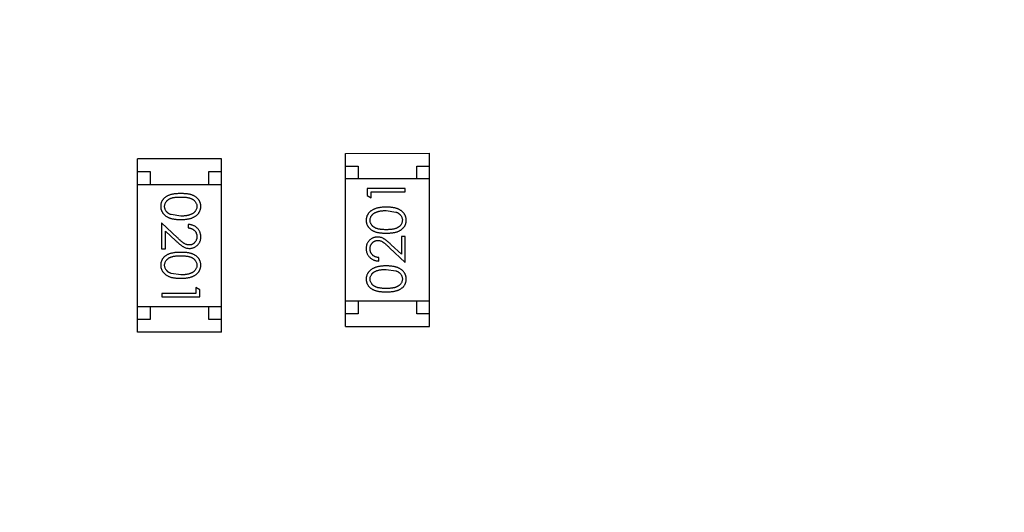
# Model space of a CAD drawing. Header units: millimetres. Extents: x -49 to 165, y -182 to -55.
# Tile 88 of 93: x 137.97 to 141.84, y -121.62 to -119.69. Entities that reach past the tile are written whole.
import ezdxf

# ---------------------------------------------------------------- set-up
doc = ezdxf.new("R2010")
doc.units = ezdxf.units.MM
doc.header["$LTSCALE"] = 1.21
doc.header["$MEASUREMENT"] = 0
doc.header["$PDMODE"] = 3
doc.header["$PDSIZE"] = 0.3125
doc.layers.get('0').update_dxf_attribs({"linetype": 'CONTINUOUS'})
doc.layers.get('DEFPOINTS').update_dxf_attribs({"linetype": 'CONTINUOUS'})
doc.layers.add('Dim', color=3, linetype='CONTINUOUS', lineweight=25)
doc.styles.get("Standard").update_dxf_attribs({"font": 'txt', "width": 0.8})
doc.dimstyles.get("Standard").update_dxf_attribs({"dimtxt": 0.15625, "dimasz": 0.1875, "dimexe": 0.125, "dimexo": 0.0625, "dimgap": 0.09, "dimtad": 0, "dimtih": 1, "dimtoh": 1, "dimzin": 4, "dimdsep": 46, "dimtxsty": 'Standard', "dimblk": '_FILLED', "dimblk1": '_FILLED', "dimblk2": '_FILLED', "dimcen": 0.09, "dimazin": 1, "dimtp": 0.01, "dimtm": 0.01, "dimtfac": 1, "dimtofl": 0, "dimtmove": 0, "dimatfit": 3, "dimldrblk": '_FILLED', "dimfxl": 1, "dimtolj": 1, "dimtzin": 4, "dimarcsym": 0})

# ---------------------------------------------------------------- blocks, each defined once
blk = doc.blocks.new('_FILLED')
at = {"color": 0, "linetype": 'ByBlock'}
blk.add_solid([(0, 0), (-1, 0.1667), (-1, -0.1667)], dxfattribs=at)
blk = doc.blocks.new('*D79')
at = {"layer": 'DEFPOINTS', "color": 0}
for p in [(103.9882, -113.9099), (95.9455, -118.3888), (95.7094, -126.5744), (123.0081, -126.5744), (150.6978, -126.5744)]:
    blk.add_point(p, dxfattribs=at)
at = {"layer": 'Dim', "color": 0, "lineweight": -2}
for p, q in [((103.9361, -113.8752), (99.3703, -110.835)), ((95.6469, -126.5744), (94.6096, -126.5744))]:
    blk.add_line(p, q, dxfattribs=at)
for start, end in [(149.38213, 160.15016), (166.19189, 176.95991)]:
    blk.add_arc((123.0081, -126.5744), 28.2735, start, end, dxfattribs=at)
at = {"layer": 'Dim', "color": 0, "lineweight": -2, "xscale": 1.5, "yscale": 1.5, "zscale": 1.5}
for p, rotation in [((99.4744, -110.9043), 57.86208909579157), ((94.7346, -126.5744), 268.4799565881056)]:
    blk.add_blockref('_FILLED', p, dxfattribs=dict(at, rotation=rotation))
at = {"layer": 'Dim', "color": 0, "insert": (95.9455, -118.3888), "char_height": 1.5, "attachment_point": 5, "rotation": 73.171}
blk.add_mtext('\\A1;34%%d', dxfattribs=at)
blk = doc.blocks.new('*D83')
at = {"layer": 'DEFPOINTS', "color": 0}
for p in [(138.0081, -110.0744), (149.9381, -126.5744), (150.6978, -126.5744)]:
    blk.add_point(p, dxfattribs=at)
at = {"layer": 'Dim', "color": 0, "lineweight": -2}
for p, q in [((138.0706, -110.0744), (150.0631, -110.0744)), ((149.9381, -111.5744), (149.9381, -116.1344)), ((149.9381, -125.0744), (149.9381, -120.5144)), ((150.6353, -126.5744), (149.8131, -126.5744))]:
    blk.add_line(p, q, dxfattribs=at)
at = {"layer": 'Dim', "color": 0, "lineweight": -2, "xscale": 1.5, "yscale": 1.5, "zscale": 1.5}
for p, rotation in [((149.9381, -110.0744), 90), ((149.9381, -126.5744), 270)]:
    blk.add_blockref('_FILLED', p, dxfattribs=dict(at, rotation=rotation))
at = {"layer": 'Dim', "color": 0, "insert": (149.9381, -118.3244), "char_height": 1.5, "attachment_point": 5, "rotation": 90, "line_spacing_factor": 1.5}
blk.add_mtext('\\A1;16.50', dxfattribs=at)

msp = doc.modelspace()

# ---------------------------------------------------------------- linework, layer by layer
at = {"color": 6, "linetype": 'Continuous'}
for p, q in [((138.7637, -120.2326), (138.4337, -120.2326)), ((138.4338, -120.9126), (138.4337, -120.2326)), ((138.7638, -120.9126), (138.7637, -120.2326)), ((139.2513, -120.2107), (139.5813, -120.2106)), ((139.2514, -120.8907), (139.2513, -120.2107)), ((139.5814, -120.8906), (139.5813, -120.2106)), ((139.2513, -120.2607), (139.3013, -120.2607)), ((139.3013, -120.2607), (139.3013, -120.3107)), ((139.5313, -120.2607), (139.5813, -120.2606)), ((139.5313, -120.3107), (139.5313, -120.2607)), ((138.4337, -120.2826), (138.4837, -120.2826)), ((138.4837, -120.2826), (138.4837, -120.3326)), ((138.7137, -120.2826), (138.7637, -120.2826)), ((138.7137, -120.3326), (138.7137, -120.2826)), ((139.5813, -120.3106), (139.2513, -120.3107)), ((138.4337, -120.3326), (138.7637, -120.3326)), ((139.4861, -120.3488), (139.3361, -120.3489)), ((139.3361, -120.3489), (139.3361, -120.3766)), ((139.4861, -120.3623), (139.4861, -120.3488)), ((139.3361, -120.3766), (139.3514, -120.3854)), ((139.3514, -120.3623), (139.4861, -120.3623)), ((139.3514, -120.3854), (139.3514, -120.3623)), ((138.604, -120.4571), (138.5663, -120.4514)), ((139.4111, -120.4354), (139.4488, -120.4411)), ((138.529, -120.484), (138.529, -120.5859)), ((138.5911, -120.5422), (138.529, -120.484)), ((138.6329, -120.4898), (138.6329, -120.5032)), ((138.5444, -120.5859), (138.5444, -120.5161)), ((138.5444, -120.5161), (138.5845, -120.5537)), ((139.4861, -120.5373), (139.4707, -120.5373)), ((139.4707, -120.5373), (139.4707, -120.6071)), ((139.4861, -120.6392), (139.4861, -120.5373)), ((139.424, -120.5811), (139.4861, -120.6392)), ((139.4707, -120.6071), (139.4306, -120.5696)), ((138.529, -120.5859), (138.5444, -120.5859)), ((139.3822, -120.6335), (139.3822, -120.62)), ((138.604, -120.6879), (138.5663, -120.6822)), ((139.4111, -120.6662), (139.4488, -120.6718)), ((138.6637, -120.7609), (138.5291, -120.7609)), ((138.5291, -120.7609), (138.5291, -120.7744)), ((138.5291, -120.7744), (138.6791, -120.7744)), ((138.6791, -120.7467), (138.6637, -120.7379)), ((138.6637, -120.7379), (138.6637, -120.7609)), ((138.6791, -120.7744), (138.6791, -120.7467)), ((138.4338, -120.8126), (138.7638, -120.8126)), ((138.4838, -120.8126), (138.4838, -120.8626)), ((138.7138, -120.8626), (138.7138, -120.8126)), ((139.5814, -120.7906), (139.2514, -120.7907)), ((139.3014, -120.7907), (139.3014, -120.8407)), ((139.5314, -120.8407), (139.5314, -120.7907)), ((139.3014, -120.8407), (139.2514, -120.8407)), ((139.5814, -120.8406), (139.5314, -120.8407)), ((138.4838, -120.8626), (138.4338, -120.8626)), ((138.7638, -120.8626), (138.7138, -120.8626)), ((139.2514, -120.8907), (139.5814, -120.8906)), ((138.7638, -120.9126), (138.4338, -120.9126))]:
    msp.add_line(p, q, dxfattribs=at)
at = {"color": 7, "linetype": 'Continuous'}
msp.add_arc((123.0081, -126.5744), 24.48, 100.97933, 79.01595, dxfattribs=at)
at = {"color": 6, "linetype": 'Continuous'}
for points, knots in [([(138.604, -120.3686), (138.6016, -120.3686), (138.5969, -120.3687), (138.5902, -120.369), (138.5838, -120.3695), (138.5779, -120.3702), (138.5723, -120.3711), (138.5672, -120.3721), (138.5625, -120.3735), (138.5581, -120.375), (138.5541, -120.3767), (138.5504, -120.3785), (138.5469, -120.3806), (138.5437, -120.3827), (138.5408, -120.385), (138.538, -120.3875), (138.5356, -120.3902), (138.5334, -120.393), (138.5315, -120.3959), (138.5298, -120.3989), (138.5283, -120.402), (138.5272, -120.4052), (138.5263, -120.4085), (138.5256, -120.4118), (138.5252, -120.4153), (138.5252, -120.4176), (138.5252, -120.4188)], [0, 0, 0, 0, 0.068113, 0.132564, 0.193427, 0.250218, 0.303569, 0.353576, 0.400235, 0.443586, 0.484619, 0.524292, 0.56238, 0.599049, 0.63494, 0.669782, 0.704009, 0.737842, 0.771098, 0.803896, 0.836415, 0.868639, 0.900715, 0.933378, 0.966213, 1, 1, 1, 1]), ([(138.5406, -120.4192), (138.5406, -120.4176), (138.5408, -120.4143), (138.5421, -120.4094), (138.5442, -120.4047), (138.5466, -120.4009), (138.5489, -120.3981), (138.5508, -120.396), (138.5529, -120.3941), (138.5553, -120.3923), (138.5578, -120.3907), (138.5605, -120.3892), (138.5634, -120.3879), (138.5665, -120.3866), (138.5699, -120.3855), (138.5737, -120.3846), (138.5778, -120.3839), (138.5823, -120.3832), (138.5872, -120.3827), (138.5925, -120.3824), (138.5981, -120.3821), (138.602, -120.3821), (138.604, -120.3821)], [0, 0, 0, 0, 0.060034, 0.120278, 0.182348, 0.247919, 0.281641, 0.315701, 0.350322, 0.385703, 0.421819, 0.459196, 0.497866, 0.538301, 0.58121, 0.628183, 0.679403, 0.734699, 0.794074, 0.858416, 0.927049, 1, 1, 1, 1]), ([(138.6829, -120.4188), (138.6829, -120.4176), (138.6828, -120.4153), (138.6824, -120.4118), (138.6818, -120.4084), (138.6808, -120.4051), (138.6796, -120.4019), (138.6782, -120.3988), (138.6765, -120.3958), (138.6745, -120.3928), (138.6723, -120.39), (138.6699, -120.3873), (138.6671, -120.3849), (138.6642, -120.3826), (138.661, -120.3804), (138.6575, -120.3784), (138.6538, -120.3766), (138.6498, -120.3749), (138.6455, -120.3734), (138.6408, -120.3721), (138.6357, -120.371), (138.6302, -120.3702), (138.6242, -120.3695), (138.6178, -120.369), (138.611, -120.3687), (138.6064, -120.3686), (138.604, -120.3686)], [0, 0, 0, 0, 0.033742, 0.066533, 0.099153, 0.13154, 0.164087, 0.196563, 0.229707, 0.263315, 0.297504, 0.331686, 0.366482, 0.4021, 0.438958, 0.476748, 0.515985, 0.556589, 0.599519, 0.645765, 0.695487, 0.748721, 0.805687, 0.866754, 0.931405, 1, 1, 1, 1]), ([(138.604, -120.3821), (138.606, -120.3821), (138.6099, -120.3821), (138.6156, -120.3824), (138.6209, -120.3827), (138.6258, -120.3832), (138.6303, -120.3838), (138.6345, -120.3847), (138.6382, -120.3856), (138.6416, -120.3867), (138.6447, -120.3879), (138.6476, -120.3893), (138.6503, -120.3907), (138.6528, -120.3924), (138.6552, -120.3941), (138.6573, -120.396), (138.6593, -120.398), (138.6615, -120.4009), (138.6639, -120.4046), (138.666, -120.4093), (138.6672, -120.4142), (138.6674, -120.4176), (138.6675, -120.4192)], [0, 0, 0, 0, 0.073302, 0.142286, 0.206253, 0.266017, 0.321612, 0.372532, 0.419497, 0.462398, 0.502825, 0.541489, 0.579034, 0.615143, 0.650298, 0.684912, 0.718701, 0.752189, 0.817245, 0.879117, 0.939613, 1, 1, 1, 1]), ([(138.5252, -120.4188), (138.5252, -120.42), (138.5252, -120.4224), (138.5257, -120.4259), (138.5263, -120.4293), (138.5273, -120.4327), (138.5285, -120.4359), (138.5299, -120.4391), (138.5317, -120.4422), (138.5337, -120.4452), (138.5359, -120.4481), (138.5384, -120.4508), (138.5412, -120.4534), (138.5443, -120.4558), (138.5476, -120.4581), (138.5511, -120.4602), (138.5549, -120.4621), (138.559, -120.4639), (138.5634, -120.4655), (138.5681, -120.4668), (138.5732, -120.468), (138.5787, -120.4689), (138.5845, -120.4696), (138.5907, -120.4702), (138.5972, -120.4705), (138.6017, -120.4705), (138.604, -120.4706)], [0, 0, 0, 0, 0.033824, 0.067298, 0.10028, 0.133019, 0.165736, 0.198792, 0.232372, 0.266409, 0.301016, 0.336196, 0.371972, 0.408574, 0.446394, 0.485225, 0.525372, 0.567224, 0.611081, 0.65775, 0.70702, 0.759235, 0.814484, 0.873227, 0.934937, 1, 1, 1, 1]), ([(138.5663, -120.4514), (138.5653, -120.451), (138.5632, -120.4503), (138.5603, -120.4489), (138.5576, -120.4475), (138.555, -120.4459), (138.5527, -120.4441), (138.5506, -120.4423), (138.5487, -120.4403), (138.5464, -120.4375), (138.5441, -120.4338), (138.5421, -120.4291), (138.5408, -120.4242), (138.5406, -120.4209), (138.5406, -120.4192)], [0, 0, 0, 0, 0.075949, 0.148549, 0.218996, 0.286119, 0.351826, 0.416074, 0.478265, 0.540325, 0.660405, 0.774606, 0.887187, 1, 1, 1, 1]), ([(138.604, -120.4706), (138.6063, -120.4705), (138.6108, -120.4705), (138.6173, -120.4702), (138.6235, -120.4696), (138.6294, -120.4689), (138.6349, -120.4679), (138.64, -120.4668), (138.6447, -120.4654), (138.6492, -120.4638), (138.6532, -120.4619), (138.6571, -120.46), (138.6606, -120.4579), (138.6639, -120.4557), (138.667, -120.4533), (138.6697, -120.4507), (138.6723, -120.448), (138.6745, -120.4451), (138.6765, -120.4421), (138.6782, -120.439), (138.6796, -120.4359), (138.6808, -120.4326), (138.6817, -120.4293), (138.6824, -120.4258), (138.6828, -120.4223), (138.6829, -120.42), (138.6829, -120.4188)], [0, 0, 0, 0, 0.065278, 0.127205, 0.186168, 0.241675, 0.294115, 0.343609, 0.390387, 0.434463, 0.476646, 0.517002, 0.555936, 0.593716, 0.630057, 0.665601, 0.700745, 0.734917, 0.768681, 0.802087, 0.834849, 0.867433, 0.900138, 0.932806, 0.966212, 1, 1, 1, 1]), ([(138.6675, -120.4192), (138.6674, -120.4209), (138.6672, -120.4241), (138.666, -120.429), (138.6638, -120.4337), (138.6615, -120.4374), (138.6592, -120.4403), (138.6572, -120.4423), (138.655, -120.4443), (138.6525, -120.4461), (138.6498, -120.4478), (138.6469, -120.4493), (138.6437, -120.4508), (138.6403, -120.4521), (138.6366, -120.4533), (138.6327, -120.4543), (138.6285, -120.4551), (138.6241, -120.4559), (138.6194, -120.4564), (138.6145, -120.4568), (138.6094, -120.457), (138.6058, -120.4571), (138.604, -120.4571)], [0, 0, 0, 0, 0.059689, 0.119507, 0.181075, 0.246162, 0.279894, 0.314468, 0.350403, 0.387474, 0.426147, 0.466624, 0.508745, 0.553328, 0.600058, 0.649177, 0.700552, 0.754894, 0.811825, 0.871514, 0.934319, 1, 1, 1, 1]), ([(139.4111, -120.4219), (139.4088, -120.422), (139.4043, -120.422), (139.3978, -120.4223), (139.3916, -120.4228), (139.3857, -120.4236), (139.3802, -120.4245), (139.3751, -120.4257), (139.3704, -120.4271), (139.3659, -120.4287), (139.3619, -120.4305), (139.358, -120.4324), (139.3545, -120.4346), (139.3512, -120.4368), (139.3481, -120.4392), (139.3454, -120.4418), (139.3428, -120.4445), (139.3406, -120.4474), (139.3386, -120.4504), (139.3369, -120.4534), (139.3354, -120.4566), (139.3343, -120.4599), (139.3333, -120.4632), (139.3327, -120.4666), (139.3323, -120.4701), (139.3322, -120.4725), (139.3322, -120.4737)], [0, 0, 0, 0, 0.065278, 0.127205, 0.186168, 0.241675, 0.294115, 0.343609, 0.390387, 0.434463, 0.476646, 0.517002, 0.555936, 0.593716, 0.630057, 0.665601, 0.700745, 0.734917, 0.768681, 0.802087, 0.834849, 0.867433, 0.900138, 0.932806, 0.966212, 1, 1, 1, 1]), ([(139.4899, -120.4737), (139.4899, -120.4725), (139.4899, -120.4701), (139.4894, -120.4666), (139.4888, -120.4632), (139.4878, -120.4598), (139.4866, -120.4566), (139.4852, -120.4534), (139.4834, -120.4503), (139.4814, -120.4473), (139.4792, -120.4444), (139.4766, -120.4417), (139.4739, -120.4391), (139.4708, -120.4366), (139.4675, -120.4344), (139.464, -120.4323), (139.4602, -120.4304), (139.4561, -120.4286), (139.4517, -120.427), (139.4469, -120.4257), (139.4419, -120.4245), (139.4364, -120.4235), (139.4306, -120.4228), (139.4244, -120.4223), (139.4179, -120.422), (139.4134, -120.422), (139.4111, -120.4219)], [0, 0, 0, 0, 0.033824, 0.067298, 0.10028, 0.133019, 0.165736, 0.198792, 0.232372, 0.266409, 0.301016, 0.336196, 0.371972, 0.408574, 0.446394, 0.485225, 0.525372, 0.567224, 0.611081, 0.65775, 0.70702, 0.759235, 0.814484, 0.873227, 0.934937, 1, 1, 1, 1]), ([(139.3476, -120.4733), (139.3477, -120.4716), (139.3479, -120.4683), (139.3491, -120.4635), (139.3512, -120.4588), (139.3536, -120.4551), (139.3559, -120.4522), (139.3579, -120.4502), (139.3601, -120.4482), (139.3626, -120.4464), (139.3653, -120.4447), (139.3682, -120.4432), (139.3714, -120.4417), (139.3748, -120.4404), (139.3785, -120.4392), (139.3824, -120.4382), (139.3866, -120.4373), (139.391, -120.4366), (139.3957, -120.4361), (139.4006, -120.4356), (139.4057, -120.4355), (139.4093, -120.4354), (139.4111, -120.4354)], [0, 0, 0, 0, 0.059689, 0.119507, 0.181075, 0.246162, 0.279894, 0.314468, 0.350403, 0.387474, 0.426147, 0.466624, 0.508745, 0.553328, 0.600058, 0.649177, 0.700552, 0.754894, 0.811825, 0.871514, 0.934319, 1, 1, 1, 1]), ([(139.4488, -120.4411), (139.4498, -120.4415), (139.4519, -120.4422), (139.4548, -120.4435), (139.4575, -120.445), (139.46, -120.4466), (139.4624, -120.4484), (139.4645, -120.4502), (139.4664, -120.4522), (139.4687, -120.455), (139.471, -120.4587), (139.473, -120.4634), (139.4743, -120.4683), (139.4745, -120.4716), (139.4745, -120.4732)], [0, 0, 0, 0, 0.075949, 0.148549, 0.218996, 0.286119, 0.351826, 0.416074, 0.478265, 0.540325, 0.660405, 0.774606, 0.887187, 1, 1, 1, 1]), ([(138.6829, -120.5387), (138.6828, -120.537), (138.6828, -120.5337), (138.6821, -120.5289), (138.681, -120.5243), (138.6795, -120.5198), (138.6774, -120.5156), (138.675, -120.5116), (138.6722, -120.5078), (138.6689, -120.5042), (138.6653, -120.501), (138.6614, -120.4981), (138.6572, -120.4957), (138.6528, -120.4936), (138.6482, -120.492), (138.6433, -120.4908), (138.6382, -120.49), (138.6347, -120.4899), (138.6329, -120.4898)], [0, 0, 0, 0, 0.06445, 0.126725, 0.187421, 0.247417, 0.306749, 0.366595, 0.427749, 0.490235, 0.553031, 0.614805, 0.676505, 0.738096, 0.801021, 0.864897, 0.931209, 1, 1, 1, 1]), ([(138.6329, -120.5032), (138.6342, -120.5034), (138.6368, -120.5036), (138.6406, -120.5044), (138.6441, -120.5053), (138.6475, -120.5065), (138.6506, -120.5081), (138.6534, -120.5098), (138.6561, -120.5118), (138.6584, -120.514), (138.6606, -120.5165), (138.6624, -120.5191), (138.664, -120.5219), (138.6653, -120.5248), (138.6663, -120.5279), (138.667, -120.5311), (138.6674, -120.5345), (138.6675, -120.5368), (138.6675, -120.538)], [0, 0, 0, 0, 0.073648, 0.143686, 0.210962, 0.275557, 0.338064, 0.399311, 0.4594, 0.51934, 0.579024, 0.637809, 0.695959, 0.754122, 0.813113, 0.873453, 0.935561, 1, 1, 1, 1]), ([(139.3322, -120.4737), (139.3322, -120.4749), (139.3323, -120.4772), (139.3327, -120.4807), (139.3333, -120.4841), (139.3343, -120.4873), (139.3354, -120.4906), (139.3369, -120.4937), (139.3386, -120.4967), (139.3406, -120.4997), (139.3428, -120.5025), (139.3452, -120.5051), (139.348, -120.5076), (139.3509, -120.5099), (139.3541, -120.5121), (139.3576, -120.5141), (139.3613, -120.5159), (139.3652, -120.5176), (139.3695, -120.5191), (139.3742, -120.5204), (139.3794, -120.5215), (139.3849, -120.5223), (139.3909, -120.523), (139.3972, -120.5235), (139.4041, -120.5238), (139.4087, -120.5238), (139.4111, -120.5239)], [0, 0, 0, 0, 0.033742, 0.066533, 0.099153, 0.13154, 0.164087, 0.196563, 0.229707, 0.263315, 0.297504, 0.331686, 0.366482, 0.4021, 0.438958, 0.476748, 0.515985, 0.556589, 0.599519, 0.645765, 0.695487, 0.748721, 0.805687, 0.866754, 0.931405, 1, 1, 1, 1]), ([(139.4111, -120.5104), (139.4091, -120.5104), (139.4051, -120.5104), (139.3995, -120.5101), (139.3942, -120.5098), (139.3893, -120.5093), (139.3848, -120.5087), (139.3806, -120.5078), (139.3769, -120.5069), (139.3735, -120.5058), (139.3704, -120.5046), (139.3674, -120.5032), (139.3647, -120.5017), (139.3622, -120.5001), (139.3599, -120.4984), (139.3578, -120.4965), (139.3558, -120.4944), (139.3536, -120.4916), (139.3512, -120.4878), (139.3491, -120.4831), (139.3479, -120.4782), (139.3477, -120.4749), (139.3476, -120.4733)], [0, 0, 0, 0, 0.073302, 0.142286, 0.206253, 0.266017, 0.321612, 0.372532, 0.419497, 0.462398, 0.502825, 0.541489, 0.579034, 0.615143, 0.650298, 0.684912, 0.718701, 0.752189, 0.817245, 0.879117, 0.939613, 1, 1, 1, 1]), ([(139.4745, -120.4732), (139.4744, -120.4749), (139.4743, -120.4782), (139.473, -120.4831), (139.4709, -120.4878), (139.4685, -120.4916), (139.4662, -120.4944), (139.4643, -120.4965), (139.4621, -120.4984), (139.4598, -120.5002), (139.4573, -120.5018), (139.4546, -120.5032), (139.4517, -120.5046), (139.4486, -120.5059), (139.4452, -120.5069), (139.4414, -120.5079), (139.4373, -120.5086), (139.4328, -120.5093), (139.4279, -120.5098), (139.4226, -120.5101), (139.417, -120.5104), (139.4131, -120.5104), (139.4111, -120.5104)], [0, 0, 0, 0, 0.060034, 0.120278, 0.182348, 0.247919, 0.281641, 0.315701, 0.350322, 0.385703, 0.421819, 0.459196, 0.497866, 0.538301, 0.58121, 0.628183, 0.679403, 0.734699, 0.794074, 0.858416, 0.927049, 1, 1, 1, 1]), ([(139.4111, -120.5239), (139.4135, -120.5238), (139.4182, -120.5238), (139.4249, -120.5235), (139.4313, -120.523), (139.4372, -120.5223), (139.4427, -120.5214), (139.4479, -120.5203), (139.4526, -120.519), (139.457, -120.5175), (139.461, -120.5158), (139.4647, -120.5139), (139.4681, -120.5119), (139.4713, -120.5097), (139.4743, -120.5074), (139.477, -120.505), (139.4795, -120.5023), (139.4817, -120.4995), (139.4836, -120.4966), (139.4853, -120.4936), (139.4867, -120.4905), (139.4879, -120.4873), (139.4888, -120.484), (139.4894, -120.4807), (139.4899, -120.4772), (139.4899, -120.4749), (139.4899, -120.4737)], [0, 0, 0, 0, 0.068113, 0.132564, 0.193427, 0.250218, 0.303569, 0.353576, 0.400235, 0.443586, 0.484619, 0.524292, 0.56238, 0.599049, 0.63494, 0.669782, 0.704009, 0.737842, 0.771098, 0.803896, 0.836415, 0.868639, 0.900715, 0.933378, 0.966213, 1, 1, 1, 1]), ([(138.6371, -120.5705), (138.6355, -120.5705), (138.6322, -120.5704), (138.6274, -120.5693), (138.6228, -120.5676), (138.619, -120.5656), (138.6159, -120.5636), (138.6132, -120.5617), (138.6103, -120.5594), (138.607, -120.5567), (138.6034, -120.5536), (138.5996, -120.5502), (138.5954, -120.5463), (138.5926, -120.5436), (138.5911, -120.5422)], [0, 0, 0, 0, 0.088014, 0.174976, 0.2638, 0.355443, 0.406413, 0.465519, 0.533076, 0.609353, 0.693899, 0.787171, 0.889197, 1, 1, 1, 1]), ([(138.6675, -120.538), (138.6675, -120.5391), (138.6674, -120.5413), (138.667, -120.5446), (138.6663, -120.5477), (138.6653, -120.5506), (138.664, -120.5535), (138.6625, -120.5562), (138.6606, -120.5587), (138.6586, -120.5611), (138.6563, -120.5633), (138.6538, -120.5652), (138.6513, -120.5669), (138.6487, -120.5683), (138.6459, -120.5693), (138.6431, -120.57), (138.6401, -120.5705), (138.6381, -120.5705), (138.6371, -120.5705)], [0, 0, 0, 0, 0.068027, 0.133505, 0.19695, 0.26027, 0.322741, 0.384982, 0.448465, 0.513424, 0.578224, 0.640011, 0.700094, 0.760067, 0.819012, 0.877878, 0.938035, 1, 1, 1, 1]), ([(138.6383, -120.584), (138.6398, -120.584), (138.6427, -120.5839), (138.647, -120.5833), (138.6512, -120.5823), (138.6552, -120.581), (138.659, -120.5792), (138.6627, -120.577), (138.6663, -120.5745), (138.6696, -120.5715), (138.6728, -120.5683), (138.6754, -120.5648), (138.6778, -120.561), (138.6797, -120.557), (138.6811, -120.5528), (138.6821, -120.5483), (138.6828, -120.5436), (138.6828, -120.5403), (138.6829, -120.5387)], [0, 0, 0, 0, 0.06271, 0.123347, 0.183401, 0.242828, 0.302097, 0.36242, 0.423725, 0.487032, 0.550491, 0.612709, 0.674265, 0.73617, 0.799211, 0.863483, 0.930525, 1, 1, 1, 1]), ([(139.3768, -120.5392), (139.3753, -120.5393), (139.3724, -120.5394), (139.3681, -120.5399), (139.364, -120.541), (139.3599, -120.5423), (139.3561, -120.5441), (139.3524, -120.5463), (139.3488, -120.5488), (139.3455, -120.5517), (139.3423, -120.5549), (139.3397, -120.5585), (139.3374, -120.5622), (139.3354, -120.5662), (139.334, -120.5705), (139.333, -120.575), (139.3323, -120.5797), (139.3323, -120.5829), (139.3322, -120.5846)], [0, 0, 0, 0, 0.06271, 0.123347, 0.183401, 0.242828, 0.302097, 0.36242, 0.423725, 0.487032, 0.550491, 0.612709, 0.674265, 0.73617, 0.799211, 0.863483, 0.930525, 1, 1, 1, 1]), ([(139.4306, -120.5696), (139.4291, -120.5681), (139.4261, -120.5654), (139.4218, -120.5614), (139.4176, -120.5579), (139.4138, -120.5547), (139.4101, -120.5518), (139.4067, -120.5494), (139.4036, -120.5473), (139.3998, -120.5449), (139.395, -120.5426), (139.3891, -120.5407), (139.383, -120.5395), (139.3789, -120.5393), (139.3768, -120.5392)], [0, 0, 0, 0, 0.09953, 0.192079, 0.277712, 0.357454, 0.429648, 0.495771, 0.555538, 0.608657, 0.707578, 0.804328, 0.901298, 1, 1, 1, 1]), ([(138.5845, -120.5537), (138.586, -120.5551), (138.589, -120.5579), (138.5933, -120.5618), (138.5975, -120.5654), (138.6013, -120.5686), (138.605, -120.5714), (138.6084, -120.5739), (138.6115, -120.576), (138.6153, -120.5783), (138.6201, -120.5806), (138.626, -120.5826), (138.6321, -120.5838), (138.6362, -120.5839), (138.6383, -120.584)], [0, 0, 0, 0, 0.09953, 0.192079, 0.277712, 0.357454, 0.429648, 0.495771, 0.555538, 0.608657, 0.707578, 0.804328, 0.901298, 1, 1, 1, 1]), ([(139.3476, -120.5852), (139.3476, -120.5841), (139.3477, -120.5819), (139.3481, -120.5787), (139.3488, -120.5756), (139.3498, -120.5726), (139.3511, -120.5698), (139.3526, -120.5671), (139.3545, -120.5645), (139.3566, -120.5621), (139.3588, -120.5599), (139.3613, -120.558), (139.3638, -120.5564), (139.3664, -120.555), (139.3692, -120.554), (139.372, -120.5533), (139.375, -120.5528), (139.377, -120.5527), (139.378, -120.5527)], [0, 0, 0, 0, 0.068027, 0.133505, 0.19695, 0.26027, 0.322741, 0.384982, 0.448465, 0.513424, 0.578224, 0.640011, 0.700094, 0.760067, 0.819012, 0.877878, 0.938035, 1, 1, 1, 1]), ([(139.378, -120.5527), (139.3796, -120.5528), (139.3829, -120.5529), (139.3877, -120.5539), (139.3923, -120.5556), (139.3961, -120.5576), (139.3992, -120.5597), (139.4019, -120.5615), (139.4049, -120.5639), (139.4081, -120.5665), (139.4117, -120.5696), (139.4155, -120.5731), (139.4197, -120.5769), (139.4225, -120.5796), (139.424, -120.5811)], [0, 0, 0, 0, 0.088014, 0.174976, 0.2638, 0.355443, 0.406413, 0.465519, 0.533076, 0.609353, 0.693899, 0.787171, 0.889197, 1, 1, 1, 1]), ([(138.604, -120.5994), (138.6016, -120.5994), (138.597, -120.5994), (138.5902, -120.5997), (138.5838, -120.6002), (138.5779, -120.601), (138.5724, -120.6019), (138.5672, -120.6029), (138.5625, -120.6042), (138.5582, -120.6058), (138.5542, -120.6075), (138.5504, -120.6093), (138.547, -120.6113), (138.5438, -120.6135), (138.5408, -120.6158), (138.5381, -120.6183), (138.5356, -120.6209), (138.5334, -120.6237), (138.5315, -120.6267), (138.5298, -120.6297), (138.5284, -120.6328), (138.5272, -120.636), (138.5263, -120.6392), (138.5257, -120.6426), (138.5253, -120.646), (138.5252, -120.6484), (138.5252, -120.6496)], [0, 0, 0, 0, 0.068113, 0.132564, 0.193427, 0.250218, 0.303569, 0.353576, 0.400235, 0.443586, 0.484619, 0.524292, 0.56238, 0.599049, 0.63494, 0.669782, 0.704009, 0.737842, 0.771098, 0.803896, 0.836415, 0.868639, 0.900715, 0.933378, 0.966213, 1, 1, 1, 1]), ([(138.5406, -120.65), (138.5407, -120.6484), (138.5408, -120.645), (138.5421, -120.6402), (138.5442, -120.6354), (138.5466, -120.6317), (138.5489, -120.6288), (138.5508, -120.6268), (138.553, -120.6249), (138.5553, -120.6231), (138.5578, -120.6215), (138.5605, -120.62), (138.5634, -120.6186), (138.5665, -120.6174), (138.5699, -120.6163), (138.5737, -120.6154), (138.5778, -120.6146), (138.5823, -120.6139), (138.5872, -120.6135), (138.5925, -120.6131), (138.5981, -120.6129), (138.602, -120.6129), (138.604, -120.6129)], [0, 0, 0, 0, 0.060034, 0.120278, 0.182348, 0.247919, 0.281641, 0.315701, 0.350322, 0.385703, 0.421819, 0.459196, 0.497866, 0.538301, 0.58121, 0.628183, 0.679403, 0.734699, 0.794074, 0.858416, 0.927049, 1, 1, 1, 1]), ([(138.6829, -120.6495), (138.6829, -120.6484), (138.6828, -120.646), (138.6824, -120.6426), (138.6818, -120.6392), (138.6808, -120.6359), (138.6797, -120.6327), (138.6782, -120.6296), (138.6765, -120.6266), (138.6745, -120.6236), (138.6723, -120.6208), (138.6699, -120.6181), (138.6671, -120.6157), (138.6642, -120.6133), (138.661, -120.6112), (138.6575, -120.6091), (138.6538, -120.6073), (138.6499, -120.6057), (138.6456, -120.6042), (138.6409, -120.6029), (138.6358, -120.6018), (138.6302, -120.6009), (138.6242, -120.6002), (138.6179, -120.5997), (138.6111, -120.5994), (138.6064, -120.5994), (138.604, -120.5994)], [0, 0, 0, 0, 0.033742, 0.066533, 0.099153, 0.13154, 0.164087, 0.196563, 0.229707, 0.263315, 0.297504, 0.331686, 0.366482, 0.4021, 0.438958, 0.476748, 0.515985, 0.556589, 0.599519, 0.645765, 0.695487, 0.748721, 0.805687, 0.866754, 0.931405, 1, 1, 1, 1]), ([(138.604, -120.6129), (138.6061, -120.6129), (138.61, -120.6129), (138.6156, -120.6131), (138.6209, -120.6135), (138.6258, -120.614), (138.6303, -120.6146), (138.6345, -120.6154), (138.6382, -120.6163), (138.6416, -120.6174), (138.6448, -120.6187), (138.6477, -120.62), (138.6504, -120.6215), (138.6529, -120.6232), (138.6552, -120.6249), (138.6573, -120.6268), (138.6593, -120.6288), (138.6615, -120.6317), (138.6639, -120.6354), (138.666, -120.6401), (138.6672, -120.645), (138.6674, -120.6483), (138.6675, -120.65)], [0, 0, 0, 0, 0.073302, 0.142286, 0.206253, 0.266017, 0.321612, 0.372532, 0.419497, 0.462398, 0.502825, 0.541489, 0.579034, 0.615143, 0.650298, 0.684912, 0.718701, 0.752189, 0.817245, 0.879117, 0.939613, 1, 1, 1, 1]), ([(139.3322, -120.5846), (139.3323, -120.5862), (139.3323, -120.5895), (139.333, -120.5944), (139.3341, -120.599), (139.3357, -120.6034), (139.3377, -120.6076), (139.3401, -120.6116), (139.3429, -120.6155), (139.3462, -120.619), (139.3499, -120.6223), (139.3538, -120.6252), (139.3579, -120.6276), (139.3623, -120.6296), (139.3669, -120.6313), (139.3718, -120.6324), (139.3769, -120.6332), (139.3804, -120.6334), (139.3822, -120.6335)], [0, 0, 0, 0, 0.06445, 0.126725, 0.187421, 0.247417, 0.306749, 0.366595, 0.427749, 0.490235, 0.553031, 0.614805, 0.676505, 0.738096, 0.801021, 0.864897, 0.931209, 1, 1, 1, 1]), ([(139.3822, -120.62), (139.3809, -120.6199), (139.3783, -120.6196), (139.3745, -120.6189), (139.371, -120.6179), (139.3676, -120.6167), (139.3646, -120.6152), (139.3617, -120.6135), (139.3591, -120.6115), (139.3567, -120.6092), (139.3546, -120.6067), (139.3527, -120.6041), (139.3511, -120.6013), (139.3498, -120.5984), (139.3488, -120.5953), (139.3481, -120.5921), (139.3477, -120.5887), (139.3476, -120.5864), (139.3476, -120.5852)], [0, 0, 0, 0, 0.073648, 0.143686, 0.210962, 0.275557, 0.338064, 0.399311, 0.4594, 0.51934, 0.579024, 0.637809, 0.695959, 0.754122, 0.813113, 0.873453, 0.935561, 1, 1, 1, 1]), ([(138.5252, -120.6496), (138.5252, -120.6507), (138.5253, -120.6531), (138.5257, -120.6566), (138.5264, -120.6601), (138.5273, -120.6634), (138.5285, -120.6667), (138.5299, -120.6699), (138.5317, -120.673), (138.5337, -120.676), (138.5359, -120.6789), (138.5385, -120.6816), (138.5412, -120.6842), (138.5443, -120.6866), (138.5476, -120.6889), (138.5512, -120.6909), (138.555, -120.6929), (138.559, -120.6946), (138.5634, -120.6963), (138.5682, -120.6976), (138.5733, -120.6987), (138.5787, -120.6997), (138.5845, -120.7004), (138.5907, -120.701), (138.5972, -120.7012), (138.6017, -120.7013), (138.604, -120.7013)], [0, 0, 0, 0, 0.033824, 0.067298, 0.10028, 0.133019, 0.165736, 0.198792, 0.232372, 0.266409, 0.301016, 0.336196, 0.371972, 0.408574, 0.446394, 0.485225, 0.525372, 0.567224, 0.611081, 0.65775, 0.70702, 0.759235, 0.814484, 0.873227, 0.934937, 1, 1, 1, 1]), ([(138.5663, -120.6822), (138.5653, -120.6818), (138.5632, -120.681), (138.5603, -120.6797), (138.5576, -120.6782), (138.5551, -120.6766), (138.5528, -120.6749), (138.5506, -120.673), (138.5487, -120.671), (138.5465, -120.6682), (138.5441, -120.6645), (138.5421, -120.6598), (138.5408, -120.655), (138.5407, -120.6517), (138.5406, -120.65)], [0, 0, 0, 0, 0.075949, 0.148549, 0.218996, 0.286119, 0.351826, 0.416074, 0.478265, 0.540325, 0.660405, 0.774606, 0.887187, 1, 1, 1, 1]), ([(138.604, -120.7013), (138.6063, -120.7013), (138.6108, -120.7012), (138.6173, -120.701), (138.6236, -120.7004), (138.6294, -120.6997), (138.6349, -120.6987), (138.64, -120.6976), (138.6447, -120.6961), (138.6492, -120.6945), (138.6533, -120.6927), (138.6571, -120.6908), (138.6606, -120.6887), (138.664, -120.6865), (138.667, -120.684), (138.6698, -120.6815), (138.6723, -120.6787), (138.6745, -120.6759), (138.6765, -120.6729), (138.6782, -120.6698), (138.6797, -120.6666), (138.6808, -120.6634), (138.6818, -120.66), (138.6824, -120.6566), (138.6828, -120.6531), (138.6829, -120.6507), (138.6829, -120.6495)], [0, 0, 0, 0, 0.065278, 0.127205, 0.186168, 0.241675, 0.294115, 0.343609, 0.390387, 0.434463, 0.476646, 0.517002, 0.555936, 0.593716, 0.630057, 0.665601, 0.700745, 0.734917, 0.768681, 0.802087, 0.834849, 0.867433, 0.900138, 0.932806, 0.966212, 1, 1, 1, 1]), ([(138.6675, -120.65), (138.6674, -120.6516), (138.6672, -120.6549), (138.666, -120.6598), (138.6639, -120.6644), (138.6615, -120.6682), (138.6592, -120.671), (138.6572, -120.6731), (138.655, -120.6751), (138.6525, -120.6769), (138.6498, -120.6785), (138.6469, -120.6801), (138.6437, -120.6815), (138.6403, -120.6829), (138.6366, -120.684), (138.6327, -120.6851), (138.6285, -120.6859), (138.6241, -120.6867), (138.6194, -120.6872), (138.6145, -120.6876), (138.6094, -120.6878), (138.6059, -120.6878), (138.604, -120.6879)], [0, 0, 0, 0, 0.059689, 0.119507, 0.181075, 0.246162, 0.279894, 0.314468, 0.350403, 0.387474, 0.426147, 0.466624, 0.508745, 0.553328, 0.600058, 0.649177, 0.700552, 0.754894, 0.811825, 0.871514, 0.934319, 1, 1, 1, 1]), ([(139.4111, -120.6527), (139.4088, -120.6527), (139.4043, -120.6528), (139.3978, -120.6531), (139.3916, -120.6536), (139.3857, -120.6544), (139.3803, -120.6553), (139.3751, -120.6565), (139.3704, -120.6579), (139.366, -120.6595), (139.3619, -120.6613), (139.358, -120.6632), (139.3545, -120.6653), (139.3512, -120.6676), (139.3482, -120.67), (139.3454, -120.6726), (139.3429, -120.6753), (139.3406, -120.6782), (139.3386, -120.6811), (139.3369, -120.6842), (139.3355, -120.6874), (139.3343, -120.6906), (139.3334, -120.694), (139.3327, -120.6974), (139.3323, -120.7009), (139.3323, -120.7033), (139.3322, -120.7045)], [0, 0, 0, 0, 0.065278, 0.127205, 0.186168, 0.241675, 0.294115, 0.343609, 0.390387, 0.434463, 0.476646, 0.517002, 0.555936, 0.593716, 0.630057, 0.665601, 0.700745, 0.734917, 0.768681, 0.802087, 0.834849, 0.867433, 0.900138, 0.932806, 0.966212, 1, 1, 1, 1]), ([(139.4899, -120.7045), (139.4899, -120.7033), (139.4899, -120.7009), (139.4894, -120.6974), (139.4888, -120.6939), (139.4878, -120.6906), (139.4866, -120.6873), (139.4852, -120.6841), (139.4834, -120.6811), (139.4815, -120.678), (139.4792, -120.6752), (139.4767, -120.6724), (139.4739, -120.6698), (139.4708, -120.6674), (139.4675, -120.6652), (139.464, -120.6631), (139.4602, -120.6612), (139.4561, -120.6594), (139.4517, -120.6578), (139.447, -120.6565), (139.4419, -120.6553), (139.4364, -120.6543), (139.4306, -120.6536), (139.4244, -120.6531), (139.4179, -120.6528), (139.4134, -120.6527), (139.4111, -120.6527)], [0, 0, 0, 0, 0.033824, 0.067298, 0.10028, 0.133019, 0.165736, 0.198792, 0.232372, 0.266409, 0.301016, 0.336196, 0.371972, 0.408574, 0.446394, 0.485225, 0.525372, 0.567224, 0.611081, 0.65775, 0.70702, 0.759235, 0.814484, 0.873227, 0.934937, 1, 1, 1, 1]), ([(139.3476, -120.704), (139.3477, -120.7024), (139.3479, -120.6991), (139.3491, -120.6943), (139.3513, -120.6896), (139.3536, -120.6858), (139.3559, -120.683), (139.3579, -120.6809), (139.3601, -120.679), (139.3626, -120.6772), (139.3653, -120.6755), (139.3683, -120.6739), (139.3714, -120.6725), (139.3749, -120.6712), (139.3785, -120.67), (139.3824, -120.6689), (139.3866, -120.6681), (139.391, -120.6674), (139.3957, -120.6669), (139.4006, -120.6664), (139.4057, -120.6662), (139.4093, -120.6662), (139.4111, -120.6662)], [0, 0, 0, 0, 0.059689, 0.119507, 0.181075, 0.246162, 0.279894, 0.314468, 0.350403, 0.387474, 0.426147, 0.466624, 0.508745, 0.553328, 0.600058, 0.649177, 0.700552, 0.754894, 0.811825, 0.871514, 0.934319, 1, 1, 1, 1]), ([(139.4488, -120.6718), (139.4498, -120.6722), (139.4519, -120.673), (139.4548, -120.6743), (139.4575, -120.6758), (139.4601, -120.6774), (139.4624, -120.6791), (139.4645, -120.681), (139.4664, -120.683), (139.4687, -120.6858), (139.471, -120.6895), (139.473, -120.6942), (139.4743, -120.699), (139.4745, -120.7024), (139.4745, -120.704)], [0, 0, 0, 0, 0.075949, 0.148549, 0.218996, 0.286119, 0.351826, 0.416074, 0.478265, 0.540325, 0.660405, 0.774606, 0.887187, 1, 1, 1, 1]), ([(139.3322, -120.7045), (139.3323, -120.7057), (139.3323, -120.708), (139.3327, -120.7115), (139.3334, -120.7148), (139.3343, -120.7181), (139.3355, -120.7213), (139.3369, -120.7244), (139.3386, -120.7275), (139.3406, -120.7304), (139.3428, -120.7332), (139.3453, -120.7359), (139.348, -120.7384), (139.3509, -120.7407), (139.3542, -120.7428), (139.3576, -120.7449), (139.3613, -120.7467), (139.3653, -120.7484), (139.3696, -120.7498), (139.3743, -120.7511), (139.3794, -120.7522), (139.3849, -120.7531), (139.3909, -120.7538), (139.3973, -120.7543), (139.4041, -120.7546), (139.4087, -120.7546), (139.4111, -120.7546)], [0, 0, 0, 0, 0.033742, 0.066533, 0.099153, 0.13154, 0.164087, 0.196563, 0.229707, 0.263315, 0.297504, 0.331686, 0.366482, 0.4021, 0.438958, 0.476748, 0.515985, 0.556589, 0.599519, 0.645765, 0.695487, 0.748721, 0.805687, 0.866754, 0.931405, 1, 1, 1, 1]), ([(139.4111, -120.7412), (139.4091, -120.7412), (139.4052, -120.7411), (139.3995, -120.7409), (139.3942, -120.7405), (139.3893, -120.74), (139.3848, -120.7394), (139.3807, -120.7386), (139.3769, -120.7377), (139.3735, -120.7366), (139.3704, -120.7354), (139.3675, -120.734), (139.3648, -120.7325), (139.3623, -120.7309), (139.3599, -120.7291), (139.3578, -120.7272), (139.3559, -120.7252), (139.3536, -120.7224), (139.3513, -120.7186), (139.3491, -120.7139), (139.3479, -120.709), (139.3477, -120.7057), (139.3476, -120.704)], [0, 0, 0, 0, 0.073302, 0.142286, 0.206253, 0.266017, 0.321612, 0.372532, 0.419497, 0.462398, 0.502825, 0.541489, 0.579034, 0.615143, 0.650298, 0.684912, 0.718701, 0.752189, 0.817245, 0.879117, 0.939613, 1, 1, 1, 1]), ([(139.4745, -120.704), (139.4745, -120.7057), (139.4743, -120.709), (139.473, -120.7138), (139.4709, -120.7186), (139.4685, -120.7223), (139.4662, -120.7252), (139.4643, -120.7273), (139.4622, -120.7291), (139.4599, -120.7309), (139.4573, -120.7326), (139.4546, -120.734), (139.4517, -120.7354), (139.4486, -120.7366), (139.4452, -120.7377), (139.4414, -120.7386), (139.4373, -120.7394), (139.4328, -120.7401), (139.4279, -120.7405), (139.4226, -120.7409), (139.417, -120.7411), (139.4131, -120.7412), (139.4111, -120.7412)], [0, 0, 0, 0, 0.060034, 0.120278, 0.182348, 0.247919, 0.281641, 0.315701, 0.350322, 0.385703, 0.421819, 0.459196, 0.497866, 0.538301, 0.58121, 0.628183, 0.679403, 0.734699, 0.794074, 0.858416, 0.927049, 1, 1, 1, 1]), ([(139.4111, -120.7546), (139.4135, -120.7546), (139.4182, -120.7546), (139.4249, -120.7543), (139.4313, -120.7538), (139.4372, -120.7531), (139.4428, -120.7522), (139.4479, -120.7511), (139.4526, -120.7498), (139.457, -120.7483), (139.461, -120.7466), (139.4647, -120.7447), (139.4682, -120.7427), (139.4714, -120.7405), (139.4743, -120.7382), (139.4771, -120.7357), (139.4795, -120.7331), (139.4817, -120.7303), (139.4836, -120.7274), (139.4853, -120.7244), (139.4868, -120.7213), (139.4879, -120.7181), (139.4888, -120.7148), (139.4895, -120.7114), (139.4899, -120.708), (139.4899, -120.7056), (139.4899, -120.7045)], [0, 0, 0, 0, 0.068113, 0.132564, 0.193427, 0.250218, 0.303569, 0.353576, 0.400235, 0.443586, 0.484619, 0.524292, 0.56238, 0.599049, 0.63494, 0.669782, 0.704009, 0.737842, 0.771098, 0.803896, 0.836415, 0.868639, 0.900715, 0.933378, 0.966213, 1, 1, 1, 1])]:
    msp.add_open_spline(points, degree=3, knots=knots, dxfattribs=at)

# ---------------------------------------------------------------- dimensions: what is measured, and where the dimension line sits
at = {"layer": 'Dim'}
dim = msp.add_linear_dim(base=(149.9381, -126.5744), p1=(138.0081, -110.0744), p2=(150.6978, -126.5744), angle=90, dimstyle='Standard', override={"dimtxt": 1.5, "dimasz": 1.5, "dimtih": 0, "dimtoh": 0, "dimzin": 0, "dimcen": 0.198, "dimadec": 0, "dimazin": 0, "dimtp": 0, "dimtm": 0, "dimtdec": 4, "dimtzin": 0, "dimarcsym": 1}, dxfattribs=at)
dim.commit()
dim.dimension.update_dxf_attribs({"geometry": '*D83', "text_midpoint": (149.9381, -118.3244)})
dim = msp.add_angular_dim_2l(base=(95.9455, -118.3888), line1=((123.0081, -126.5744), (103.9882, -113.9099)), line2=((95.7094, -126.5744), (150.6978, -126.5744)), dimstyle='Standard', override={"dimtxt": 1.5, "dimasz": 1.5, "dimtih": 0, "dimtoh": 0, "dimzin": 0, "dimcen": 0.198, "dimadec": 0, "dimazin": 0, "dimtp": 0, "dimtm": 0, "dimtdec": 4, "dimtzin": 0, "dimarcsym": 1}, dxfattribs=at)
dim.commit()
dim.dimension.update_dxf_attribs({"geometry": '*D79', "text_midpoint": (95.9455, -118.3888)})

doc.saveas('drawing.dxf')
